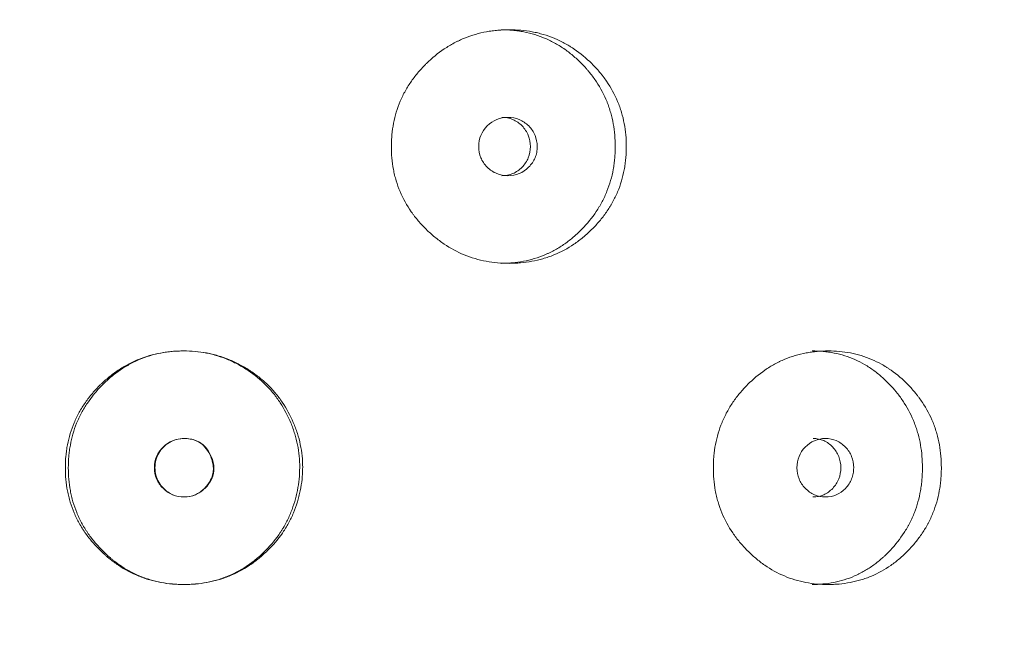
# Model space of a CAD drawing. Header units: millimetres. Extents: x 4 to 1188, y 1 to 840.
# Tile 37 of 210: x 191.57 to 196.39, y 415.82 to 418.8. Entities that reach past the tile are written whole.
import ezdxf

# ---------------------------------------------------------------- set-up
doc = ezdxf.new("R2010")
doc.units = ezdxf.units.MM
doc.layers.add('1', color=7, linetype='Continuous')
doc.styles.add('Arial Unicode MS', font='Arial Unicode MS')
doc.dimstyles.get("Standard").update_dxf_attribs({"dimtxt": 0.18, "dimasz": 0.18, "dimexe": 0.18, "dimexo": 0.0625, "dimgap": 0.09, "dimtad": 0, "dimtih": 1, "dimtoh": 1, "dimdec": 4, "dimzin": 0, "dimdsep": 46, "dimtxsty": 'Standard', "dimcen": 0.09, "dimadec": 0, "dimazin": 0, "dimtfac": 1, "dimtdec": 4, "dimtofl": 0, "dimtmove": 0, "dimatfit": 3, "dimfxl": 0, "dimtolj": 1, "dimtzin": 0, "dimarcsym": 0})

# ---------------------------------------------------------------- blocks, each defined once
blk = doc.blocks.new('_U20')
at = {"layer": '1', "color": 18, "lineweight": 35}
for p, q in [((202.0887, 543.3738), (147.6573, 543.3738)), ((149.6573, 543.3738), (149.6573, 286.2743)), ((180.6601, 286.2743), (147.6573, 286.2743))]:
    blk.add_line(p, q, dxfattribs=at)
at = {"layer": '1', "color": 18, "lineweight": 70}
for points in [[(149.6573, 543.3738), (150.4332, 539.8738), (148.8814, 539.8738)], [(149.6573, 286.2743), (148.8814, 289.7743), (150.4332, 289.7743)]]:
    blk.add_solid(points, dxfattribs=at)
at = {"layer": '1', "color": 18, "linetype": 'Continuous', "lineweight": 13, "insert": (147.5873, 404.2666), "char_height": 5, "attachment_point": 7, "rotation": 90, "line_spacing_factor": 1.047437, "style": 'Arial Unicode MS'}
blk.add_mtext('\\fArial Unicode MS|b0|i0;\\W1.0000;{\\H1.21x;(}1800{\\H1.21x;)}', dxfattribs=at)

msp = doc.modelspace()

# ---------------------------------------------------------------- linework, layer by layer
at = {"layer": '1', "color": 154, "linetype": 'Continuous', "lineweight": 13}
for points, knots in [([(194.5403, 418.1814), (194.5403, 418.179), (194.5403, 418.1766), (194.5402, 418.1718), (194.5401, 418.1647), (194.5396, 418.148), (194.538, 418.1243), (194.5359, 418.1054), (194.5339, 418.0912), (194.5332, 418.0865), (194.5317, 418.0771), (194.5308, 418.0724), (194.5229, 418.0306), (194.5122, 417.9947), (194.4905, 417.9428), (194.4823, 417.9259), (194.4709, 417.9051), (194.4685, 417.901), (194.4637, 417.8928), (194.4564, 417.8806), (194.4486, 417.8688), (194.4325, 417.8456), (194.4211, 417.8308), (194.4029, 417.8094), (194.3967, 417.8024), (194.384, 417.7886), (194.3774, 417.7819), (194.3641, 417.7687), (194.3572, 417.7622), (194.3467, 417.7527), (194.3432, 417.7495), (194.3361, 417.7434), (194.3325, 417.7403), (194.3144, 417.7254), (194.2994, 417.7142), (194.2532, 417.6829), (194.2203, 417.6652), (194.181, 417.6492), (194.1766, 417.6475), (194.1678, 417.6442), (194.1546, 417.6394), (194.1412, 417.6352), (194.1143, 417.6274), (194.0962, 417.6232), (194.0597, 417.6165), (194.0412, 417.6141), (194.0133, 417.6116), (194.0039, 417.611), (193.9898, 417.6104), (193.9851, 417.6103), (193.9757, 417.6101), (193.971, 417.61), (193.9287, 417.6101), (193.8914, 417.6132), (193.8362, 417.6235), (193.8179, 417.6278), (193.7815, 417.6384), (193.7638, 417.6446), (193.7119, 417.6659), (193.6708, 417.688), (193.6324, 417.7153), (193.6173, 417.7266), (193.6098, 417.7325), (193.5879, 417.7505), (193.5739, 417.7632), (193.547, 417.7896), (193.5341, 417.8033), (193.5157, 417.8249), (193.5068, 417.8359), (193.4982, 417.8472), (193.4926, 417.8549), (193.4898, 417.8588), (193.4653, 417.8938), (193.4471, 417.9267), (193.4252, 417.9785), (193.4173, 418.0006), (193.4108, 418.0234), (193.4083, 418.0326), (193.4071, 418.0372), (193.4037, 418.0511), (193.4017, 418.0604), (193.393, 418.1069), (193.3891, 418.1539), (193.3902, 418.2013), (193.3911, 418.2203), (193.3918, 418.2298), (193.3944, 418.2581), (193.3971, 418.2768), (193.4078, 418.3322), (193.4186, 418.3682), (193.4353, 418.4077), (193.4373, 418.412), (193.4412, 418.4207), (193.4473, 418.4336), (193.4539, 418.4461), (193.4677, 418.4707), (193.4777, 418.4866), (193.4992, 418.5173), (193.5107, 418.5321), (193.5291, 418.5536), (193.5354, 418.5606), (193.5451, 418.571), (193.5484, 418.5744), (193.555, 418.5812), (193.5584, 418.5846), (193.5888, 418.6143), (193.6178, 418.6382), (193.6646, 418.6696), (193.6807, 418.6793), (193.7017, 418.6904), (193.7059, 418.6926), (193.7143, 418.6968), (193.7186, 418.6989), (193.7314, 418.7048), (193.74, 418.7086), (193.7833, 418.7261), (193.819, 418.7363), (193.8649, 418.7447), (193.8788, 418.7469), (193.8928, 418.7486), (193.9022, 418.7496), (193.9069, 418.7501), (193.9304, 418.7521), (193.9491, 418.7529), (194.0052, 418.7529), (194.0424, 418.7498), (194.0841, 418.7421), (194.0887, 418.7412), (194.0979, 418.7392), (194.1116, 418.7361), (194.1432, 418.7277), (194.1869, 418.7124), (194.2288, 418.6926), (194.2572, 418.6763), (194.2692, 418.6689), (194.2771, 418.6638), (194.2811, 418.6612), (194.3162, 418.6374), (194.3448, 418.6134), (194.3848, 418.5738), (194.3976, 418.56), (194.4128, 418.542), (194.4158, 418.5383), (194.4217, 418.531), (194.4305, 418.5198), (194.4387, 418.5085), (194.4653, 418.4699), (194.4834, 418.4372), (194.5015, 418.3936), (194.5049, 418.3848), (194.5113, 418.3668), (194.5142, 418.3578), (194.5223, 418.3306), (194.5266, 418.3123), (194.537, 418.257), (194.5403, 418.2195), (194.5403, 418.1814)], [0, 0, 0, 0, 0.001953, 0.001953, 0.003906, 0.007813, 0.015625, 0.023438, 0.023438, 0.027344, 0.027344, 0.03125, 0.03125, 0.0625, 0.0625, 0.078125, 0.078125, 0.082031, 0.082031, 0.085937, 0.09375, 0.09375, 0.109375, 0.109375, 0.117187, 0.117187, 0.125, 0.125, 0.132812, 0.132812, 0.136719, 0.136719, 0.140625, 0.140625, 0.15625, 0.15625, 0.1875, 0.1875, 0.191406, 0.191406, 0.195312, 0.203125, 0.203125, 0.21875, 0.21875, 0.234375, 0.234375, 0.242187, 0.242187, 0.246094, 0.246094, 0.25, 0.25, 0.28125, 0.28125, 0.296875, 0.296875, 0.3125, 0.3125, 0.34375, 0.351562, 0.351562, 0.359375, 0.359375, 0.375, 0.375, 0.390625, 0.390625, 0.398437, 0.402344, 0.402344, 0.40625, 0.40625, 0.4375, 0.4375, 0.453125, 0.457031, 0.457031, 0.460937, 0.460937, 0.46875, 0.46875, 0.5, 0.507812, 0.507812, 0.515625, 0.515625, 0.53125, 0.53125, 0.5625, 0.5625, 0.566406, 0.566406, 0.570312, 0.578125, 0.578125, 0.59375, 0.59375, 0.609375, 0.609375, 0.617187, 0.617187, 0.621094, 0.621094, 0.625, 0.625, 0.65625, 0.65625, 0.671875, 0.671875, 0.675781, 0.675781, 0.679687, 0.679687, 0.6875, 0.6875, 0.71875, 0.71875, 0.726562, 0.730469, 0.730469, 0.734375, 0.734375, 0.75, 0.75, 0.78125, 0.78125, 0.785156, 0.785156, 0.789062, 0.796875, 0.8125, 0.828125, 0.835937, 0.839844, 0.839844, 0.84375, 0.84375, 0.875, 0.875, 0.890625, 0.890625, 0.894531, 0.894531, 0.898437, 0.90625, 0.90625, 0.9375, 0.9375, 0.945312, 0.945312, 0.953125, 0.953125, 0.96875, 0.96875, 1, 1, 1, 1]), ([(193.9276, 418.7529), (193.9278, 418.7529), (193.928, 418.7529), (193.9467, 418.7529), (193.9651, 418.7521), (193.9927, 418.7496), (194.0065, 418.748), (194.0202, 418.7458), (194.0294, 418.7443), (194.034, 418.7435), (194.075, 418.7355), (194.1276, 418.7195), (194.1852, 418.6911), (194.2092, 418.6769), (194.2249, 418.6669), (194.2326, 418.6618), (194.2554, 418.6457), (194.2699, 418.6343), (194.2978, 418.6103), (194.3113, 418.5976), (194.3306, 418.5777), (194.3401, 418.5675), (194.3493, 418.557), (194.3554, 418.5498), (194.3583, 418.5463), (194.373, 418.5282), (194.384, 418.5133), (194.4147, 418.4671), (194.4319, 418.4345), (194.4476, 418.3955), (194.4492, 418.3911), (194.4525, 418.3823), (194.4541, 418.3779), (194.4586, 418.3646), (194.4614, 418.3557), (194.469, 418.3288), (194.4732, 418.3107), (194.483, 418.256), (194.4861, 418.219), (194.4861, 418.1814)], [0, 0, 0, 0, 0.000687, 0.000687, 0.063144, 0.063144, 0.094373, 0.109987, 0.109987, 0.125601, 0.125601, 0.250515, 0.312972, 0.344201, 0.344201, 0.375429, 0.375429, 0.437886, 0.437886, 0.500344, 0.500344, 0.531572, 0.547186, 0.547186, 0.562801, 0.562801, 0.625258, 0.625258, 0.750172, 0.750172, 0.765786, 0.765786, 0.7814, 0.7814, 0.812629, 0.812629, 0.875086, 0.875086, 1, 1, 1, 1]), ([(193.8175, 418.1815), (193.8175, 418.1619), (193.8209, 418.1437), (193.8348, 418.1101), (193.8451, 418.095), (193.8734, 418.0668), (193.8889, 418.0563), (193.9228, 418.0422), (193.9408, 418.0387), (194.0005, 418.0387), (194.0342, 418.0525), (194.0762, 418.0945), (194.0867, 418.1099), (194.0971, 418.1351), (194.0997, 418.1439), (194.1032, 418.1621), (194.104, 418.1714), (194.104, 418.2012), (194.1005, 418.2195), (194.0901, 418.2447), (194.0857, 418.2528), (194.0753, 418.2681), (194.0694, 418.2752), (194.0482, 418.2963), (194.0327, 418.3068), (193.9989, 418.3208), (193.9809, 418.3243), (193.9212, 418.3242), (193.8872, 418.3101), (193.8317, 418.2546), (193.8177, 418.2207), (193.8175, 418.1815)], [0, 0, 0, 0, 0.0625, 0.0625, 0.125, 0.125, 0.1875, 0.1875, 0.25, 0.25, 0.375, 0.375, 0.4375, 0.4375, 0.46875, 0.46875, 0.5, 0.5, 0.5625, 0.5625, 0.59375, 0.59375, 0.625, 0.625, 0.6875, 0.6875, 0.75, 0.75, 0.875, 0.875, 1, 1, 1, 1]), ([(193.9302, 418.0387), (193.9302, 418.0387), (193.9488, 418.0386), (193.9859, 418.0453), (194.0321, 418.0782), (194.0643, 418.1251), (194.074, 418.1815), (194.0643, 418.2377), (194.0321, 418.2847), (193.986, 418.3175), (193.949, 418.3242), (193.9306, 418.3243)], [0, 0, 0, 0, 0.000012, 0.12511, 0.250076, 0.375335, 0.500181, 0.625927, 0.750257, 0.875891, 1, 1, 1, 1]), ([(194.4861, 418.1814), (194.4861, 418.179), (194.4861, 418.1767), (194.4861, 418.172), (194.486, 418.1649), (194.4855, 418.1485), (194.484, 418.125), (194.482, 418.1063), (194.4801, 418.0923), (194.4794, 418.0877), (194.478, 418.0784), (194.4772, 418.0738), (194.4696, 418.0324), (194.4594, 417.9968), (194.4387, 417.9453), (194.4308, 417.9284), (194.4199, 417.9078), (194.4176, 417.9036), (194.413, 417.8955), (194.406, 417.8833), (194.3985, 417.8715), (194.3727, 417.8329), (194.3492, 417.8043), (194.3168, 417.7711), (194.3101, 417.7646), (194.3, 417.755), (194.2965, 417.7518), (194.2896, 417.7456), (194.2861, 417.7425), (194.2685, 417.7274), (194.2393, 417.7047), (194.2004, 417.6803), (194.1717, 417.6653), (194.1591, 417.6594), (194.1507, 417.6555), (194.1464, 417.6536), (194.1078, 417.6373), (194.0726, 417.6269), (194.0185, 417.6166), (193.9957, 417.6135), (193.9726, 417.6117), (193.9633, 417.6111), (193.9587, 417.6108), (193.9451, 417.6102), (193.9361, 417.6101), (193.9272, 417.61)], [0, 0, 0, 0, 0.007822, 0.007822, 0.015644, 0.031287, 0.062574, 0.093861, 0.093861, 0.109505, 0.109505, 0.125149, 0.125149, 0.250297, 0.250297, 0.312872, 0.312872, 0.328515, 0.328515, 0.344159, 0.375446, 0.375446, 0.500594, 0.500594, 0.531882, 0.531882, 0.547525, 0.547525, 0.563169, 0.563169, 0.625743, 0.688317, 0.719605, 0.735248, 0.735248, 0.750892, 0.750892, 0.87604, 0.87604, 0.938615, 0.954258, 0.954258, 0.969902, 0.969902, 1, 1, 1, 1]), ([(192.9557, 416.6109), (192.9556, 416.6014), (192.9553, 416.5918), (192.9543, 416.5729), (192.9535, 416.5634), (192.9506, 416.5351), (192.9477, 416.5164), (192.9429, 416.493), (192.9419, 416.4884), (192.9398, 416.4791), (192.9365, 416.4653), (192.9276, 416.4334), (192.9117, 416.3893), (192.8913, 416.3469), (192.877, 416.3224), (192.8695, 416.3102), (192.867, 416.3062), (192.8618, 416.2982), (192.8591, 416.2943), (192.8348, 416.2591), (192.8103, 416.2305), (192.7698, 416.191), (192.7557, 416.1783), (192.7262, 416.1542), (192.711, 416.143), (192.664, 416.1116), (192.6309, 416.094), (192.5871, 416.0763), (192.5783, 416.073), (192.5648, 416.0684), (192.5602, 416.0669), (192.5511, 416.064), (192.5466, 416.0626), (192.5238, 416.0561), (192.5054, 416.0518), (192.4499, 416.0418), (192.4124, 416.0386), (192.3696, 416.0386), (192.3649, 416.0387), (192.3553, 416.0389), (192.3411, 416.0393), (192.327, 416.0402), (192.2988, 416.0427), (192.2614, 416.0476), (192.2247, 416.0562), (192.1974, 416.064), (192.1884, 416.0669), (192.1703, 416.0731), (192.1615, 416.0764), (192.1176, 416.0942), (192.0846, 416.1118), (192.0377, 416.1431), (192.0226, 416.1543), (192.0042, 416.1693), (192.0005, 416.1724), (191.9933, 416.1785), (191.9826, 416.1879), (191.9722, 416.1976), (191.9519, 416.2174), (191.9389, 416.2311), (191.9144, 416.2597), (191.9027, 416.2746), (191.889, 416.294), (191.8864, 416.2979), (191.8811, 416.3058), (191.8785, 416.3098), (191.8709, 416.3219), (191.8564, 416.3463), (191.844, 416.3715), (191.8294, 416.406), (191.8198, 416.4324), (191.811, 416.4642), (191.8078, 416.478), (191.8058, 416.4873), (191.8048, 416.492), (191.7967, 416.5341), (191.7935, 416.5717), (191.7936, 416.6283), (191.7944, 416.6472), (191.7965, 416.6708), (191.797, 416.6756), (191.7981, 416.685), (191.7999, 416.6992), (191.8022, 416.7131), (191.811, 416.7594), (191.8218, 416.7953), (191.8401, 416.8388), (191.844, 416.8474), (191.8503, 416.8602), (191.8524, 416.8645), (191.8568, 416.8729), (191.8591, 416.8771), (191.8706, 416.8978), (191.8806, 416.9138), (191.9022, 416.9446), (191.9137, 416.9594), (191.9381, 416.988), (191.951, 417.0018), (191.968, 417.0184), (191.9714, 417.0217), (191.9784, 417.0282), (191.9888, 417.0378), (191.9996, 417.0471), (192.0214, 417.065), (192.0516, 417.0874), (192.0919, 417.1117), (192.1174, 417.1245), (192.1303, 417.1305), (192.1346, 417.1325), (192.1433, 417.1363), (192.1477, 417.1381), (192.1871, 417.1541), (192.2232, 417.1645), (192.2786, 417.1747), (192.2973, 417.1772), (192.3209, 417.1793), (192.3257, 417.1797), (192.3352, 417.1803), (192.3399, 417.1806), (192.3541, 417.1812), (192.3635, 417.1814), (192.4107, 417.1816), (192.4482, 417.1784), (192.4946, 417.1697), (192.5039, 417.1677), (192.5177, 417.1644), (192.5224, 417.1632), (192.5316, 417.1607), (192.5361, 417.1595), (192.5589, 417.1528), (192.5767, 417.1465), (192.6115, 417.1324), (192.6456, 417.1166), (192.6783, 417.0974), (192.6982, 417.0845), (192.7022, 417.0819), (192.71, 417.0765), (192.7217, 417.0684), (192.7481, 417.0486), (192.7693, 417.0301), (192.7964, 417.004), (192.8157, 416.9834), (192.8335, 416.9612), (192.845, 416.946), (192.8505, 416.9383), (192.8772, 416.8992), (192.8951, 416.8661), (192.9136, 416.8227), (192.9171, 416.8139), (192.9238, 416.7961), (192.9269, 416.7871), (192.9355, 416.7599), (192.9403, 416.7417), (192.9519, 416.6865), (192.9558, 416.649), (192.9557, 416.6109)], [0, 0, 0, 0, 0.007812, 0.007812, 0.015625, 0.015625, 0.03125, 0.03125, 0.035156, 0.035156, 0.039063, 0.046875, 0.0625, 0.078125, 0.085938, 0.085938, 0.089844, 0.089844, 0.09375, 0.09375, 0.125, 0.125, 0.140625, 0.140625, 0.15625, 0.15625, 0.1875, 0.1875, 0.195312, 0.195312, 0.199219, 0.199219, 0.203125, 0.203125, 0.21875, 0.21875, 0.25, 0.25, 0.253906, 0.253906, 0.257813, 0.265625, 0.265625, 0.28125, 0.296875, 0.296875, 0.304688, 0.304688, 0.3125, 0.3125, 0.34375, 0.34375, 0.359375, 0.359375, 0.363281, 0.363281, 0.367188, 0.375, 0.375, 0.390625, 0.390625, 0.40625, 0.40625, 0.410156, 0.410156, 0.414063, 0.414063, 0.421875, 0.4375, 0.4375, 0.453125, 0.460938, 0.464844, 0.464844, 0.46875, 0.46875, 0.5, 0.5, 0.515625, 0.515625, 0.519531, 0.519531, 0.523438, 0.53125, 0.53125, 0.5625, 0.5625, 0.570313, 0.570313, 0.574219, 0.574219, 0.578125, 0.578125, 0.59375, 0.59375, 0.609375, 0.609375, 0.625, 0.625, 0.628906, 0.628906, 0.632813, 0.640625, 0.640625, 0.65625, 0.671875, 0.679688, 0.679688, 0.683594, 0.683594, 0.6875, 0.6875, 0.71875, 0.71875, 0.734375, 0.734375, 0.738281, 0.738281, 0.742188, 0.742188, 0.75, 0.75, 0.78125, 0.78125, 0.789063, 0.789063, 0.792969, 0.792969, 0.796875, 0.796875, 0.8125, 0.8125, 0.828125, 0.84375, 0.84375, 0.847656, 0.847656, 0.851563, 0.859375, 0.875, 0.875, 0.890625, 0.898438, 0.898438, 0.90625, 0.90625, 0.9375, 0.9375, 0.945313, 0.945313, 0.953125, 0.953125, 0.96875, 0.96875, 1, 1, 1, 1]), ([(192.9411, 416.6109), (192.9411, 416.5921), (192.9401, 416.5733), (192.9363, 416.5361), (192.9335, 416.5176), (192.929, 416.4945), (192.9281, 416.4899), (192.9261, 416.4807), (192.9229, 416.467), (192.9144, 416.4355), (192.8992, 416.3917), (192.8797, 416.3496), (192.866, 416.3251), (192.8588, 416.313), (192.8564, 416.309), (192.8514, 416.301), (192.8488, 416.2971), (192.8255, 416.2619), (192.8018, 416.2332), (192.7691, 416.2001), (192.7624, 416.1936), (192.7487, 416.1808), (192.7416, 416.1746), (192.7201, 416.1564), (192.7053, 416.145), (192.6595, 416.1132), (192.623, 416.093), (192.5839, 416.0772), (192.5751, 416.0738), (192.5707, 416.0722), (192.5574, 416.0674), (192.5485, 416.0645), (192.5217, 416.0565), (192.4856, 416.0478), (192.4396, 416.0415), (192.407, 416.0393), (192.393, 416.0389), (192.3836, 416.0387), (192.3789, 416.0386), (192.3366, 416.0386), (192.2995, 416.0419), (192.2447, 416.0523), (192.2266, 416.0566), (192.2041, 416.0634), (192.1996, 416.0648), (192.1906, 416.0678), (192.1773, 416.0723), (192.1643, 416.0774), (192.1215, 416.0954), (192.0892, 416.1133), (192.051, 416.1398), (192.0398, 416.148), (192.0287, 416.1567), (192.0214, 416.1626), (192.0178, 416.1656), (191.9999, 416.1808), (191.9862, 416.1935), (191.96, 416.22), (191.9475, 416.2337), (191.9237, 416.2624), (191.9125, 416.2773), (191.8993, 416.2968), (191.8967, 416.3007), (191.8916, 416.3086), (191.8842, 416.3205), (191.8773, 416.3327), (191.8641, 416.3572), (191.8562, 416.3739), (191.8422, 416.4081), (191.833, 416.4343), (191.8247, 416.4658), (191.8216, 416.4795), (191.8197, 416.4887), (191.8188, 416.4933), (191.8111, 416.5349), (191.8081, 416.572), (191.8081, 416.6279), (191.8088, 416.6465), (191.8109, 416.6699), (191.8113, 416.6746), (191.8124, 416.6839), (191.8141, 416.6979), (191.8163, 416.7117), (191.8246, 416.7574), (191.8349, 416.793), (191.8524, 416.8362), (191.8561, 416.8447), (191.8621, 416.8575), (191.8641, 416.8617), (191.8683, 416.8701), (191.8705, 416.8743), (191.8815, 416.8949), (191.8911, 416.9109), (191.9222, 416.9571), (191.9459, 416.9857), (191.9755, 417.0158), (191.9789, 417.0191), (191.9856, 417.0257), (191.9958, 417.0353), (192.0062, 417.0447), (192.0275, 417.0628), (192.0569, 417.0855), (192.0924, 417.1077), (192.113, 417.1188), (192.1213, 417.1231), (192.1255, 417.1253), (192.1382, 417.1314), (192.1467, 417.1353), (192.1897, 417.1534), (192.2251, 417.164), (192.2707, 417.1728), (192.2845, 417.1751), (192.2984, 417.1769), (192.3077, 417.1779), (192.3124, 417.1784), (192.3358, 417.1806), (192.3544, 417.1814), (192.4103, 417.1816), (192.4519, 417.1779), (192.4932, 417.1693), (192.5024, 417.1672), (192.507, 417.1661), (192.5207, 417.1627), (192.5297, 417.1602), (192.5564, 417.152), (192.5739, 417.1457), (192.608, 417.1313), (192.6248, 417.1232), (192.6493, 417.1099), (192.6574, 417.1052), (192.6734, 417.0955), (192.6813, 417.0904), (192.7202, 417.0643), (192.7489, 417.0408), (192.7883, 417.0014), (192.8007, 416.9876), (192.8185, 416.9658), (192.8242, 416.9583), (192.8353, 416.9431), (192.8406, 416.9354), (192.8662, 416.8964), (192.8833, 416.8635), (192.9011, 416.8203), (192.9044, 416.8116), (192.9092, 416.7984), (192.9107, 416.7939), (192.9137, 416.785), (192.9208, 416.7627), (192.9266, 416.7401), (192.9376, 416.6855), (192.9412, 416.6485), (192.9411, 416.6109)], [0, 0, 0, 0, 0.015625, 0.015625, 0.03125, 0.03125, 0.035156, 0.035156, 0.039063, 0.046875, 0.0625, 0.078125, 0.085938, 0.085938, 0.089844, 0.089844, 0.09375, 0.09375, 0.125, 0.125, 0.132813, 0.132813, 0.140625, 0.140625, 0.15625, 0.15625, 0.1875, 0.191406, 0.191406, 0.195313, 0.195313, 0.203125, 0.203125, 0.21875, 0.234375, 0.242188, 0.246094, 0.246094, 0.25, 0.25, 0.28125, 0.28125, 0.296875, 0.296875, 0.300781, 0.300781, 0.304688, 0.3125, 0.3125, 0.34375, 0.34375, 0.351563, 0.355469, 0.355469, 0.359375, 0.359375, 0.375, 0.375, 0.390625, 0.390625, 0.40625, 0.40625, 0.410156, 0.410156, 0.414063, 0.421875, 0.421875, 0.4375, 0.4375, 0.453125, 0.460938, 0.464844, 0.464844, 0.46875, 0.46875, 0.5, 0.5, 0.515625, 0.515625, 0.519531, 0.519531, 0.523438, 0.53125, 0.53125, 0.5625, 0.5625, 0.570313, 0.570313, 0.574219, 0.574219, 0.578125, 0.578125, 0.59375, 0.59375, 0.625, 0.625, 0.628906, 0.628906, 0.632813, 0.640625, 0.640625, 0.65625, 0.671875, 0.675781, 0.675781, 0.679688, 0.679688, 0.6875, 0.6875, 0.71875, 0.71875, 0.726563, 0.730469, 0.730469, 0.734375, 0.734375, 0.75, 0.75, 0.78125, 0.785156, 0.785156, 0.789063, 0.789063, 0.796875, 0.796875, 0.8125, 0.8125, 0.828125, 0.828125, 0.835938, 0.835938, 0.84375, 0.84375, 0.875, 0.875, 0.890625, 0.890625, 0.898438, 0.898438, 0.90625, 0.90625, 0.9375, 0.9375, 0.945313, 0.945313, 0.949219, 0.949219, 0.953125, 0.96875, 0.96875, 1, 1, 1, 1]), ([(196.0831, 416.61), (196.0831, 416.6076), (196.0831, 416.6052), (196.083, 416.6004), (196.0829, 416.5933), (196.0824, 416.5766), (196.0809, 416.5529), (196.0788, 416.5339), (196.0769, 416.5198), (196.0763, 416.515), (196.0748, 416.5057), (196.074, 416.501), (196.0663, 416.4591), (196.056, 416.4232), (196.0351, 416.3714), (196.0272, 416.3544), (196.0162, 416.3337), (196.0139, 416.3295), (196.0093, 416.3213), (196.0022, 416.3092), (195.9947, 416.2974), (195.9792, 416.2742), (195.9682, 416.2594), (195.9506, 416.2379), (195.9446, 416.2309), (195.9323, 416.2172), (195.926, 416.2104), (195.9131, 416.1972), (195.9065, 416.1907), (195.8964, 416.1812), (195.893, 416.1781), (195.8861, 416.1719), (195.8826, 416.1689), (195.8651, 416.1539), (195.8507, 416.1427), (195.8059, 416.1115), (195.7742, 416.0938), (195.7362, 416.0778), (195.7319, 416.0761), (195.7234, 416.0728), (195.7105, 416.068), (195.6976, 416.0637), (195.6716, 416.056), (195.654, 416.0518), (195.6186, 416.0451), (195.6007, 416.0426), (195.5736, 416.0402), (195.5645, 416.0396), (195.5509, 416.039), (195.5463, 416.0389), (195.5371, 416.0387), (195.5326, 416.0386), (195.4915, 416.0386), (195.4553, 416.0418), (195.4016, 416.052), (195.3838, 416.0564), (195.3484, 416.067), (195.3312, 416.0732), (195.2807, 416.0945), (195.2407, 416.1166), (195.2033, 416.1438), (195.1885, 416.1552), (195.1812, 416.161), (195.1598, 416.1791), (195.1461, 416.1918), (195.1199, 416.2182), (195.1074, 416.2319), (195.0894, 416.2534), (195.0807, 416.2644), (195.0723, 416.2758), (195.0668, 416.2835), (195.0641, 416.2873), (195.0402, 416.3224), (195.0224, 416.3552), (195.001, 416.4071), (194.9932, 416.4292), (194.9869, 416.452), (194.9845, 416.4611), (194.9833, 416.4658), (194.98, 416.4797), (194.978, 416.489), (194.9695, 416.5355), (194.9657, 416.5825), (194.9668, 416.6298), (194.9677, 416.6488), (194.9683, 416.6584), (194.9709, 416.6867), (194.9735, 416.7054), (194.9839, 416.7608), (194.9945, 416.7968), (195.0109, 416.8362), (195.0128, 416.8406), (195.0166, 416.8493), (195.0226, 416.8621), (195.029, 416.8747), (195.0425, 416.8993), (195.0522, 416.9152), (195.0733, 416.9459), (195.0845, 416.9607), (195.1025, 416.9822), (195.1086, 416.9892), (195.1181, 416.9996), (195.1213, 417.003), (195.1278, 417.0098), (195.131, 417.0131), (195.1607, 417.0429), (195.189, 417.0668), (195.2346, 417.0982), (195.2503, 417.1079), (195.2707, 417.119), (195.2748, 417.1212), (195.2831, 417.1254), (195.2872, 417.1274), (195.2996, 417.1334), (195.308, 417.1371), (195.3502, 417.1546), (195.3849, 417.1649), (195.4296, 417.1733), (195.4431, 417.1755), (195.4567, 417.1772), (195.4658, 417.1782), (195.4704, 417.1787), (195.4931, 417.1807), (195.5113, 417.1815), (195.5657, 417.1815), (195.6018, 417.1784), (195.6422, 417.1706), (195.6467, 417.1697), (195.6556, 417.1678), (195.6689, 417.1647), (195.6995, 417.1563), (195.7419, 417.141), (195.7824, 417.1212), (195.8099, 417.1049), (195.8215, 417.0974), (195.8291, 417.0923), (195.8329, 417.0897), (195.8668, 417.0659), (195.8946, 417.0419), (195.9331, 417.0024), (195.9455, 416.9886), (195.9602, 416.9705), (195.9631, 416.9669), (195.9688, 416.9595), (195.9772, 416.9484), (195.9852, 416.937), (196.0108, 416.8985), (196.0282, 416.8657), (196.0457, 416.8222), (196.049, 416.8133), (196.0552, 416.7954), (196.058, 416.7864), (196.0657, 416.7592), (196.0699, 416.7409), (196.0799, 416.6856), (196.0831, 416.648), (196.0831, 416.61)], [0, 0, 0, 0, 0.001953, 0.001953, 0.003906, 0.007813, 0.015625, 0.023438, 0.023438, 0.027344, 0.027344, 0.03125, 0.03125, 0.0625, 0.0625, 0.078125, 0.078125, 0.082031, 0.082031, 0.085938, 0.09375, 0.09375, 0.109375, 0.109375, 0.117188, 0.117188, 0.125, 0.125, 0.132813, 0.132813, 0.136719, 0.136719, 0.140625, 0.140625, 0.15625, 0.15625, 0.1875, 0.1875, 0.191406, 0.191406, 0.195312, 0.203125, 0.203125, 0.21875, 0.21875, 0.234375, 0.234375, 0.242187, 0.242187, 0.246094, 0.246094, 0.25, 0.25, 0.28125, 0.28125, 0.296875, 0.296875, 0.3125, 0.3125, 0.34375, 0.351562, 0.351562, 0.359375, 0.359375, 0.375, 0.375, 0.390625, 0.390625, 0.398437, 0.402344, 0.402344, 0.40625, 0.40625, 0.4375, 0.4375, 0.453125, 0.457031, 0.457031, 0.460937, 0.460937, 0.46875, 0.46875, 0.5, 0.507812, 0.507812, 0.515625, 0.515625, 0.53125, 0.53125, 0.5625, 0.5625, 0.566406, 0.566406, 0.570313, 0.578125, 0.578125, 0.59375, 0.59375, 0.609375, 0.609375, 0.617188, 0.617188, 0.621094, 0.621094, 0.625, 0.625, 0.65625, 0.65625, 0.671875, 0.671875, 0.675781, 0.675781, 0.679687, 0.679687, 0.6875, 0.6875, 0.71875, 0.71875, 0.726562, 0.730469, 0.730469, 0.734375, 0.734375, 0.75, 0.75, 0.78125, 0.78125, 0.785156, 0.785156, 0.789062, 0.796875, 0.8125, 0.828125, 0.835937, 0.839844, 0.839844, 0.84375, 0.84375, 0.875, 0.875, 0.890625, 0.890625, 0.894531, 0.894531, 0.898437, 0.90625, 0.90625, 0.9375, 0.9375, 0.945312, 0.945312, 0.953125, 0.953125, 0.96875, 0.96875, 1, 1, 1, 1]), ([(195.4503, 417.1815), (195.4505, 417.1815), (195.4507, 417.1815), (195.4688, 417.1815), (195.4866, 417.1807), (195.5134, 417.1781), (195.5268, 417.1765), (195.5401, 417.1744), (195.549, 417.1729), (195.5535, 417.172), (195.5932, 417.1641), (195.6441, 417.1481), (195.6999, 417.1197), (195.723, 417.1055), (195.7383, 417.0955), (195.7457, 417.0903), (195.7677, 417.0743), (195.7817, 417.0629), (195.8087, 417.0388), (195.8217, 417.0261), (195.8404, 417.0062), (195.8496, 416.9961), (195.8584, 416.9855), (195.8643, 416.9784), (195.8671, 416.9748), (195.8813, 416.9568), (195.8919, 416.9418), (195.9215, 416.8957), (195.9381, 416.8631), (195.9532, 416.824), (195.9548, 416.8197), (195.9579, 416.8109), (195.9595, 416.8065), (195.9638, 416.7931), (195.9665, 416.7842), (195.9739, 416.7573), (195.9779, 416.7393), (195.9874, 416.6846), (195.9903, 416.6475), (195.9904, 416.61)], [0, 0, 0, 0, 0.000687, 0.000687, 0.063144, 0.063144, 0.094373, 0.109987, 0.109987, 0.125601, 0.125601, 0.250515, 0.312972, 0.344201, 0.344201, 0.375429, 0.375429, 0.437886, 0.437886, 0.500344, 0.500344, 0.531572, 0.547186, 0.547186, 0.562801, 0.562801, 0.625258, 0.625258, 0.750172, 0.750172, 0.765786, 0.765786, 0.7814, 0.7814, 0.812629, 0.812629, 0.875086, 0.875086, 1, 1, 1, 1]), ([(192.2297, 416.61), (192.2296, 416.5904), (192.2331, 416.5722), (192.2471, 416.5387), (192.2575, 416.5235), (192.3003, 416.4813), (192.3348, 416.4673), (192.3945, 416.4673), (192.413, 416.4707), (192.4386, 416.4812), (192.4467, 416.4856), (192.4584, 416.4934), (192.4622, 416.4962), (192.4678, 416.5008), (192.4696, 416.5024), (192.4732, 416.5057), (192.4749, 416.5072), (192.5071, 416.5391), (192.5218, 416.572), (192.5206, 416.6261), (192.5164, 416.6448), (192.4999, 416.6841), (192.4895, 416.7005), (192.4642, 416.7267), (192.4493, 416.7365), (192.4237, 416.7463), (192.4146, 416.7488), (192.4002, 416.7512), (192.3952, 416.7518), (192.3875, 416.7524), (192.385, 416.7526), (192.3797, 416.7528), (192.3769, 416.7528), (192.3342, 416.7528), (192.2999, 416.7386), (192.2579, 416.697), (192.2474, 416.6817), (192.2333, 416.6481), (192.2298, 416.6297), (192.2297, 416.61)], [0, 0, 0, 0, 0.0625, 0.0625, 0.125, 0.125, 0.25, 0.25, 0.3125, 0.3125, 0.34375, 0.34375, 0.359375, 0.359375, 0.367188, 0.367188, 0.375, 0.375, 0.5, 0.5, 0.5625, 0.5625, 0.625, 0.625, 0.6875, 0.6875, 0.71875, 0.71875, 0.734375, 0.734375, 0.742188, 0.742188, 0.75, 0.75, 0.875, 0.875, 0.9375, 0.9375, 1, 1, 1, 1]), ([(192.2325, 416.61), (192.2324, 416.5975), (192.2351, 416.5728), (192.2494, 416.5379), (192.2764, 416.5037), (192.3181, 416.4741), (192.3743, 416.4639), (192.4305, 416.4738), (192.47, 416.502), (192.4945, 416.531), (192.5087, 416.5555), (192.5169, 416.5814), (192.5192, 416.6085), (192.5154, 416.6367), (192.5048, 416.6692), (192.4864, 416.7033), (192.456, 416.7328), (192.4174, 416.7498), (192.3765, 416.7544), (192.337, 416.75), (192.3022, 416.7354), (192.2729, 416.7119), (192.2497, 416.6824), (192.2354, 416.6475), (192.2325, 416.6227), (192.2325, 416.61)], [0, 0, 0, 0, 0.04197, 0.082421, 0.124387, 0.186909, 0.249038, 0.311017, 0.373176, 0.406834, 0.437878, 0.467535, 0.497202, 0.528278, 0.561984, 0.611636, 0.656502, 0.701235, 0.750529, 0.79266, 0.833212, 0.875248, 0.917152, 0.957748, 1, 1, 1, 1]), ([(195.376, 416.61), (195.3759, 416.5904), (195.3793, 416.5722), (195.3928, 416.5387), (195.4028, 416.5235), (195.4302, 416.4954), (195.4453, 416.4848), (195.4781, 416.4708), (195.4957, 416.4673), (195.5535, 416.4673), (195.5861, 416.4811), (195.6268, 416.5231), (195.6369, 416.5385), (195.647, 416.5637), (195.6495, 416.5725), (195.6529, 416.5907), (195.6537, 416.6), (195.6537, 416.6298), (195.6503, 416.6481), (195.6402, 416.6733), (195.636, 416.6813), (195.6259, 416.6966), (195.6202, 416.7038), (195.5997, 416.7248), (195.5847, 416.7354), (195.552, 416.7494), (195.5345, 416.7529), (195.4766, 416.7528), (195.4436, 416.7386), (195.3897, 416.6831), (195.3762, 416.6493), (195.376, 416.61)], [0, 0, 0, 0, 0.0625, 0.0625, 0.125, 0.125, 0.1875, 0.1875, 0.25, 0.25, 0.375, 0.375, 0.4375, 0.4375, 0.46875, 0.46875, 0.5, 0.5, 0.5625, 0.5625, 0.59375, 0.59375, 0.625, 0.625, 0.6875, 0.6875, 0.75, 0.75, 0.875, 0.875, 1, 1, 1, 1]), ([(195.4545, 416.4673), (195.4545, 416.4673), (195.4725, 416.4672), (195.5085, 416.4739), (195.5532, 416.5068), (195.5844, 416.5537), (195.5938, 416.61), (195.5844, 416.6663), (195.5532, 416.7132), (195.5086, 416.7461), (195.4728, 416.7528), (195.4549, 416.7528)], [0, 0, 0, 0, 0.000012, 0.12511, 0.250076, 0.375335, 0.500181, 0.625927, 0.750257, 0.875891, 1, 1, 1, 1]), ([(195.9904, 416.61), (195.9904, 416.6076), (195.9904, 416.6052), (195.9903, 416.6005), (195.9902, 416.5935), (195.9897, 416.577), (195.9883, 416.5536), (195.9863, 416.5349), (195.9845, 416.5209), (195.9839, 416.5162), (195.9825, 416.507), (195.9817, 416.5023), (195.9744, 416.4609), (195.9646, 416.4253), (195.9446, 416.3738), (195.9371, 416.357), (195.9265, 416.3363), (195.9243, 416.3322), (195.9199, 416.324), (195.9131, 416.3119), (195.9059, 416.3001), (195.881, 416.2615), (195.8583, 416.2329), (195.827, 416.1997), (195.8206, 416.1931), (195.8108, 416.1835), (195.8074, 416.1804), (195.8008, 416.1742), (195.7974, 416.1711), (195.7804, 416.156), (195.7522, 416.1333), (195.7146, 416.1088), (195.6868, 416.0939), (195.6746, 416.0879), (195.6664, 416.0841), (195.6623, 416.0822), (195.6249, 416.0659), (195.5908, 416.0555), (195.5384, 416.0452), (195.5163, 416.0421), (195.4939, 416.0403), (195.4849, 416.0397), (195.4804, 416.0394), (195.4672, 416.0388), (195.4585, 416.0386), (195.4499, 416.0386)], [0, 0, 0, 0, 0.007822, 0.007822, 0.015644, 0.031287, 0.062574, 0.093861, 0.093861, 0.109505, 0.109505, 0.125149, 0.125149, 0.250297, 0.250297, 0.312872, 0.312872, 0.328515, 0.328515, 0.344159, 0.375446, 0.375446, 0.500594, 0.500594, 0.531882, 0.531882, 0.547525, 0.547525, 0.563169, 0.563169, 0.625743, 0.688317, 0.719605, 0.735248, 0.735248, 0.750892, 0.750892, 0.87604, 0.87604, 0.938615, 0.954258, 0.954258, 0.969902, 0.969902, 1, 1, 1, 1])]:
    msp.add_open_spline(points, degree=3, knots=knots, dxfattribs=at)

# ---------------------------------------------------------------- dimensions: what is measured, and where the dimension line sits
at = {"layer": '1', "color": 18, "linetype": 'Continuous', "lineweight": 13}
dim = msp.add_linear_dim(base=(149.6573, 286.2743), p1=(248.7601, 543.3738), p2=(192.3744, 286.2743), angle=90, dimstyle='Standard', override={"dimtxt": 5, "dimasz": 3.5, "dimexe": 2, "dimexo": 1, "dimgap": 2.5, "dimtad": 1, "dimtih": 0, "dimtoh": 0, "dimdec": 0, "dimlfac": 7, "dimzin": 8, "dimdsep": 44, "dimlunit": 2, "dimpost": '(<>)', "dimtxsty": 'Arial Unicode MS', "dimsah": 1, "dimse1": 0, "dimse2": 0, "dimsd1": 0, "dimsd2": 0, "dimclrd": 18, "dimclre": 18, "dimclrt": 18, "dimtm": -0.1, "dimtfac": 0.4, "dimtdec": 2, "dimtofl": 1, "dimtmove": 0, "dimtzin": 8, "dimlwd": 35, "dimlwe": 35}, dxfattribs=at)
dim.commit()
dim.dimension.update_dxf_attribs({"geometry": '_U20', "text_midpoint": (149.6573, 414.8241), "dimtype": 160})

doc.saveas('drawing.dxf')
